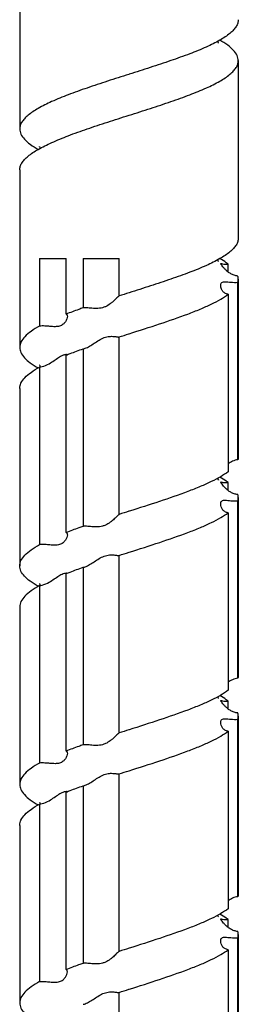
# Model space of a CAD drawing. Header units: millimetres. Extents: x 20 to 4180, y 42 to 2950.
# Tile 53 of 128: x 3365 to 3385, y 1248 to 1338. Entities that reach past the tile are written whole.
import ezdxf

# ---------------------------------------------------------------- set-up
doc = ezdxf.new("R2010")
doc.units = ezdxf.units.MM
doc.header["$LTSCALE"] = 231.275
doc.layers.add('RIGHT_VIEW_VBL8', color=7, linetype='CONTINUOUS')
doc.layers.add('SCREW_ASM_PBL12', color=7, linetype='CONTINUOUS')

# ---------------------------------------------------------------- blocks, each defined once
blk = doc.blocks.new('SCREW_ASM_PBL12', base_point=(3168.74, 1278.533))
at = {"layer": 'SCREW_ASM_PBL12', "color": 7}
for p, q in [((3158.73, 1285.533), (3158.73, 1269.283)), ((3178.73, 1275.533), (3178.73, 1259.283)), ((3168.73, 1274.283), (3168.714, 1274.278)), ((3168.73, 1270.533), (3168.745, 1270.538)), ((3158.73, 1265.533), (3158.73, 1249.283)), ((3160.555, 1257.408), (3160.555, 1251.236)), ((3160.555, 1257.408), (3162.971, 1257.408)), ((3162.971, 1252.329), (3162.971, 1257.408)), ((3164.529, 1257.408), (3164.529, 1252.903)), ((3164.529, 1257.408), (3167.83, 1257.408)), ((3167.83, 1253.996), (3167.83, 1257.408)), ((3177.805, 1256.185), (3177.805, 1256.913)), ((3178.73, 1255.533), (3178.73, 1239.283)), ((3178.689, 1238.996), (3178.689, 1255.246)), ((3168.743, 1254.287), (3168.73, 1254.283)), ((3177.805, 1254.153), (3177.805, 1237.903)), ((3167.821, 1250.242), (3167.83, 1250.246)), ((3167.83, 1233.996), (3167.83, 1250.246)), ((3168.717, 1250.529), (3168.73, 1250.533)), ((3162.971, 1232.329), (3162.971, 1248.579)), ((3164.529, 1249.153), (3164.529, 1232.903)), ((3160.555, 1247.486), (3160.555, 1231.236)), ((3160.599, 1247.494), (3160.599, 1247.492)), ((3158.73, 1245.533), (3158.73, 1229.283)), ((3177.805, 1236.185), (3177.805, 1236.913)), ((3178.689, 1218.996), (3178.689, 1235.246)), ((3178.73, 1235.533), (3178.73, 1219.283)), ((3168.73, 1234.283), (3168.721, 1234.28)), ((3177.805, 1234.153), (3177.805, 1217.903)), ((3168.73, 1230.533), (3168.739, 1230.536)), ((3167.821, 1230.242), (3167.83, 1230.246)), ((3167.83, 1213.996), (3167.83, 1230.246)), ((3162.971, 1212.329), (3162.971, 1228.579)), ((3164.529, 1229.153), (3164.529, 1212.903)), ((3160.555, 1227.486), (3160.555, 1211.236)), ((3158.73, 1225.533), (3158.73, 1209.283)), ((3177.805, 1216.185), (3177.805, 1216.912)), ((3178.689, 1198.996), (3178.689, 1215.246)), ((3178.73, 1215.533), (3178.73, 1199.283)), ((3168.73, 1214.283), (3168.728, 1214.282)), ((3177.805, 1214.153), (3177.805, 1197.903)), ((3168.73, 1210.533), (3168.732, 1210.533)), ((3167.821, 1210.242), (3167.83, 1210.246)), ((3167.83, 1193.996), (3167.83, 1210.246)), ((3164.529, 1209.153), (3164.529, 1192.903)), ((3162.971, 1192.329), (3162.971, 1208.579)), ((3160.555, 1207.486), (3160.555, 1191.236)), ((3158.73, 1205.533), (3158.73, 1189.283)), ((3177.805, 1196.185), (3177.805, 1196.913)), ((3178.689, 1178.996), (3178.689, 1195.246)), ((3178.73, 1195.533), (3178.73, 1179.283)), ((3168.736, 1194.285), (3168.73, 1194.283)), ((3177.805, 1194.153), (3177.805, 1177.903)), ((3167.821, 1190.242), (3167.83, 1190.246)), ((3167.83, 1173.996), (3167.83, 1190.246)), ((3168.723, 1190.531), (3168.73, 1190.533))]:
    blk.add_line(p, q, dxfattribs=at)
for points in [[(3176.919, 1277.145), (3176.922, 1277.141), (3176.917, 1277.151), (3176.899, 1277.191), (3176.877, 1277.261), (3176.868, 1277.31)], [(3160.549, 1267.656), (3160.546, 1267.66), (3160.551, 1267.652), (3160.569, 1267.614), (3160.588, 1267.553), (3160.595, 1267.506)], [(3176.917, 1257.148), (3176.919, 1257.144), (3176.913, 1257.155), (3176.897, 1257.193), (3176.876, 1257.26), (3176.868, 1257.31)], [(3160.557, 1247.646), (3160.552, 1247.653), (3160.567, 1247.621)], [(3160.567, 1247.621), (3160.585, 1247.566), (3160.599, 1247.494)], [(3176.918, 1237.148), (3176.92, 1237.145), (3176.913, 1237.157), (3176.896, 1237.197), (3176.875, 1237.267), (3176.868, 1237.309)], [(3160.549, 1227.658), (3160.547, 1227.661), (3160.553, 1227.65), (3160.571, 1227.608), (3160.59, 1227.541), (3160.597, 1227.492)], [(3176.915, 1217.151), (3176.919, 1217.144), (3176.919, 1217.145), (3176.906, 1217.173), (3176.886, 1217.228), (3176.868, 1217.306), (3176.867, 1217.309)], [(3160.552, 1207.652), (3160.549, 1207.656), (3160.556, 1207.644), (3160.574, 1207.603), (3160.592, 1207.538), (3160.598, 1207.491)], [(3176.915, 1197.151), (3176.918, 1197.147), (3176.912, 1197.158), (3176.894, 1197.2), (3176.872, 1197.275), (3176.867, 1197.309)]]:
    blk.add_lwpolyline(points, dxfattribs=at)
for centre, radius, start, end in [((3162.95, 1248.194), 0.439, 86.74221, 90.55), ((3162.954, 1248.259), 0.373, 83.09722, 86.74103), ((3162.954, 1228.267), 0.367, 82.6768, 86.67809), ((3162.953, 1208.261), 0.372, 82.91134, 86.63074)]:
    blk.add_arc(centre, radius, start, end, dxfattribs=at)
for points, knots in [([(3178.73, 1279.283), (3178.73, 1279.177), (3178.694, 1278.956), (3178.54, 1278.636), (3178.293, 1278.322), (3177.811, 1277.877), (3176.975, 1277.341), (3175.733, 1276.733), (3174.228, 1276.122), (3172.515, 1275.51), (3170.659, 1274.897), (3169.381, 1274.49), (3168.73, 1274.283)], [0, 0, 0, 0, 0.027442, 0.057308, 0.091436, 0.130934, 0.22778, 0.348609, 0.490912, 0.650504, 0.822159, 1, 1, 1, 1]), ([(3178.73, 1275.533), (3178.73, 1275.693), (3178.64, 1276.045), (3178.285, 1276.522), (3177.739, 1276.985), (3177.294, 1277.265), (3177.044, 1277.408)], [0, 0, 0, 0, 0.183581, 0.400688, 0.670513, 1, 1, 1, 1]), ([(3168.745, 1270.538), (3169.395, 1270.744), (3170.672, 1271.151), (3172.526, 1271.764), (3174.236, 1272.375), (3175.738, 1272.985), (3176.979, 1273.593), (3177.813, 1274.128), (3178.294, 1274.573), (3178.541, 1274.887), (3178.694, 1275.206), (3178.73, 1275.427), (3178.73, 1275.533)], [0, 0, 0, 0, 0.177894, 0.349563, 0.509143, 0.65142, 0.772221, 0.869048, 0.908543, 0.942673, 0.972547, 1, 1, 1, 1]), ([(3168.714, 1274.278), (3168.065, 1274.071), (3166.787, 1273.664), (3164.934, 1273.051), (3163.224, 1272.44), (3161.721, 1271.83), (3160.481, 1271.223), (3159.647, 1270.687), (3159.165, 1270.242), (3158.919, 1269.928), (3158.766, 1269.609), (3158.73, 1269.388), (3158.73, 1269.283)], [0, 0, 0, 0, 0.177894, 0.349562, 0.509142, 0.65142, 0.772221, 0.869048, 0.908543, 0.942673, 0.972547, 1, 1, 1, 1]), ([(3158.73, 1265.533), (3158.73, 1265.638), (3158.766, 1265.859), (3158.919, 1266.179), (3159.166, 1266.493), (3159.648, 1266.939), (3160.485, 1267.475), (3161.727, 1268.082), (3163.232, 1268.693), (3164.944, 1269.305), (3166.8, 1269.919), (3168.079, 1270.326), (3168.73, 1270.533)], [0, 0, 0, 0, 0.027442, 0.057309, 0.091436, 0.130934, 0.22778, 0.348609, 0.490912, 0.650504, 0.822159, 1, 1, 1, 1]), ([(3158.73, 1269.283), (3158.73, 1269.122), (3158.82, 1268.771), (3159.174, 1268.294), (3159.721, 1267.831), (3160.165, 1267.551), (3160.414, 1267.408)], [0, 0, 0, 0, 0.1836, 0.400716, 0.670535, 1, 1, 1, 1]), ([(3178.73, 1259.283), (3178.73, 1259.177), (3178.694, 1258.956), (3178.541, 1258.637), (3178.294, 1258.323), (3177.813, 1257.878), (3176.978, 1257.342), (3175.738, 1256.735), (3174.234, 1256.125), (3172.524, 1255.513), (3170.67, 1254.9), (3169.393, 1254.494), (3168.743, 1254.287)], [0, 0, 0, 0, 0.027466, 0.057343, 0.091464, 0.130951, 0.227787, 0.348591, 0.490869, 0.650451, 0.822116, 1, 1, 1, 1]), ([(3177.805, 1256.913), (3177.749, 1256.955), (3177.504, 1257.132), (3177.247, 1257.292), (3177.045, 1257.407)], [0, 0, 0, 0, 0.231837, 1, 1, 1, 1]), ([(3177.118, 1256.955), (3177.118, 1256.971), (3177.176, 1256.961), (3177.224, 1256.949), (3177.347, 1256.922), (3177.537, 1256.899), (3177.709, 1256.903), (3177.805, 1256.913)], [0, 0, 0, 0, 0.066903, 0.150611, 0.265906, 0.581879, 1, 1, 1, 1]), ([(3178.689, 1255.819), (3178.573, 1255.829), (3178.347, 1255.877), (3178.044, 1256.015), (3177.785, 1256.191), (3177.568, 1256.384), (3177.392, 1256.574), (3177.271, 1256.723), (3177.195, 1256.825), (3177.155, 1256.882), (3177.13, 1256.923), (3177.118, 1256.946), (3177.118, 1256.955)], [0, 0, 0, 0, 0.174554, 0.340282, 0.496009, 0.640762, 0.771792, 0.882735, 0.927312, 0.9624, 0.98668, 1, 1, 1, 1]), ([(3178.73, 1255.533), (3178.73, 1255.605), (3178.719, 1255.702), (3178.696, 1255.796), (3178.689, 1255.819)], [0, 0, 0, 0, 0.745499, 1, 1, 1, 1]), ([(3178.689, 1255.246), (3178.696, 1255.27), (3178.719, 1255.363), (3178.73, 1255.461), (3178.73, 1255.533)], [0, 0, 0, 0, 0.254512, 1, 1, 1, 1]), ([(3177.118, 1254.938), (3177.118, 1254.992), (3177.129, 1255.094), (3177.244, 1255.289), (3177.517, 1255.308), (3177.791, 1255.281), (3178.174, 1255.24), (3178.479, 1255.229), (3178.689, 1255.246)], [0, 0, 0, 0, 0.090229, 0.170195, 0.357011, 0.489919, 0.645009, 1, 1, 1, 1]), ([(3177.805, 1254.153), (3177.696, 1254.164), (3177.492, 1254.23), (3177.272, 1254.438), (3177.149, 1254.682), (3177.118, 1254.855), (3177.118, 1254.938)], [0, 0, 0, 0, 0.288614, 0.543648, 0.781103, 1, 1, 1, 1]), ([(3167.83, 1253.996), (3167.806, 1253.984), (3167.75, 1253.934), (3167.653, 1253.844), (3167.528, 1253.722), (3167.379, 1253.581), (3167.209, 1253.43), (3166.95, 1253.221), (3166.651, 1253.034), (3166.309, 1252.91), (3165.94, 1252.839), (3165.481, 1252.848), (3164.985, 1252.903), (3164.669, 1252.92), (3164.529, 1252.903)], [0, 0, 0, 0, 0.022464, 0.059967, 0.10864, 0.165294, 0.227711, 0.294446, 0.43746, 0.513008, 0.590273, 0.743826, 0.884874, 1, 1, 1, 1]), ([(3168.73, 1250.533), (3169.666, 1250.831), (3171.471, 1251.405), (3173.649, 1252.153), (3175.22, 1252.772), (3176.226, 1253.218), (3177.083, 1253.664), (3177.586, 1253.987), (3177.805, 1254.153)], [0, 0, 0, 0, 0.300671, 0.579564, 0.704638, 0.817339, 0.916104, 1, 1, 1, 1]), ([(3164.529, 1252.903), (3164.394, 1252.855), (3163.873, 1252.67), (3163.354, 1252.478), (3162.971, 1252.329)], [0, 0, 0, 0, 0.258379, 1, 1, 1, 1]), ([(3163.092, 1252.129), (3163.092, 1252.049), (3163.049, 1251.873), (3162.917, 1251.619), (3162.696, 1251.374), (3162.361, 1251.205), (3161.946, 1251.168), (3161.495, 1251.203), (3161.027, 1251.246), (3160.71, 1251.249), (3160.554, 1251.236)], [0, 0, 0, 0, 0.079067, 0.174625, 0.28123, 0.399424, 0.535559, 0.687684, 0.845999, 1, 1, 1, 1]), ([(3162.971, 1252.329), (3162.99, 1252.325), (3163.028, 1252.308), (3163.083, 1252.242), (3163.092, 1252.174), (3163.092, 1252.129)], [0, 0, 0, 0, 0.236407, 0.465899, 1, 1, 1, 1]), ([(3160.555, 1251.236), (3160.285, 1251.087), (3159.806, 1250.797), (3159.215, 1250.315), (3158.829, 1249.82), (3158.73, 1249.45), (3158.73, 1249.283)], [0, 0, 0, 0, 0.332277, 0.603231, 0.81928, 1, 1, 1, 1]), ([(3164.72, 1249.201), (3164.86, 1249.251), (3165.141, 1249.402), (3165.553, 1249.67), (3165.987, 1249.952), (3166.443, 1250.191), (3166.908, 1250.307), (3167.266, 1250.3), (3167.503, 1250.27), (3167.638, 1250.249), (3167.74, 1250.236), (3167.799, 1250.235), (3167.821, 1250.242)], [0, 0, 0, 0, 0.132426, 0.281643, 0.437336, 0.592367, 0.736606, 0.858377, 0.908073, 0.94887, 0.979691, 1, 1, 1, 1]), ([(3158.73, 1249.283), (3158.73, 1249.122), (3158.82, 1248.77), (3159.175, 1248.294), (3159.721, 1247.83), (3160.165, 1247.551), (3160.415, 1247.408)], [0, 0, 0, 0, 0.183546, 0.400614, 0.670496, 1, 1, 1, 1]), ([(3164.529, 1249.153), (3164.545, 1249.155), (3164.609, 1249.165), (3164.672, 1249.184), (3164.72, 1249.201)], [0, 0, 0, 0, 0.233277, 1, 1, 1, 1]), ([(3161.417, 1247.791), (3161.573, 1247.879), (3161.865, 1248.07), (3162.266, 1248.353), (3162.614, 1248.564), (3162.85, 1248.632), (3162.946, 1248.633)], [0, 0, 0, 0, 0.306793, 0.593671, 0.835994, 1, 1, 1, 1]), ([(3162.971, 1248.579), (3163.095, 1248.628), (3163.612, 1248.826), (3164.133, 1249.014), (3164.529, 1249.153)], [0, 0, 0, 0, 0.241194, 1, 1, 1, 1]), ([(3162.999, 1248.63), (3163.005, 1248.629), (3163.027, 1248.626), (3163.049, 1248.62), (3163.063, 1248.614)], [0, 0, 0, 0, 0.296457, 1, 1, 1, 1]), ([(3158.73, 1245.533), (3158.73, 1245.7), (3158.829, 1246.07), (3159.215, 1246.565), (3159.806, 1247.047), (3160.285, 1247.337), (3160.555, 1247.486)], [0, 0, 0, 0, 0.180719, 0.396767, 0.667721, 1, 1, 1, 1]), ([(3160.555, 1247.486), (3160.629, 1247.492), (3160.932, 1247.546), (3161.215, 1247.677), (3161.417, 1247.791)], [0, 0, 0, 0, 0.243209, 1, 1, 1, 1]), ([(3178.689, 1238.996), (3178.522, 1238.983), (3178.203, 1238.895), (3177.927, 1238.724), (3177.804, 1238.629)], [0, 0, 0, 0, 0.520271, 1, 1, 1, 1]), ([(3178.73, 1239.283), (3178.73, 1239.211), (3178.719, 1239.114), (3178.696, 1239.02), (3178.689, 1238.996)], [0, 0, 0, 0, 0.745448, 1, 1, 1, 1]), ([(3177.805, 1237.903), (3177.586, 1237.737), (3177.083, 1237.414), (3176.226, 1236.968), (3175.22, 1236.522), (3173.649, 1235.903), (3171.471, 1235.155), (3169.666, 1234.581), (3168.73, 1234.283)], [0, 0, 0, 0, 0.083888, 0.182655, 0.29536, 0.420434, 0.699329, 1, 1, 1, 1]), ([(3177.805, 1236.913), (3177.749, 1236.955), (3177.504, 1237.133), (3177.246, 1237.292), (3177.044, 1237.408)], [0, 0, 0, 0, 0.23182, 1, 1, 1, 1]), ([(3177.118, 1236.956), (3177.118, 1236.971), (3177.176, 1236.961), (3177.224, 1236.949), (3177.347, 1236.922), (3177.537, 1236.898), (3177.709, 1236.903), (3177.805, 1236.913)], [0, 0, 0, 0, 0.066781, 0.150549, 0.265877, 0.581862, 1, 1, 1, 1]), ([(3178.689, 1235.819), (3178.573, 1235.829), (3178.347, 1235.877), (3178.044, 1236.015), (3177.785, 1236.192), (3177.568, 1236.384), (3177.392, 1236.574), (3177.272, 1236.724), (3177.195, 1236.826), (3177.155, 1236.883), (3177.13, 1236.924), (3177.118, 1236.947), (3177.118, 1236.956)], [0, 0, 0, 0, 0.174541, 0.34026, 0.495993, 0.640779, 0.771882, 0.882911, 0.92751, 0.962581, 0.986794, 1, 1, 1, 1]), ([(3178.73, 1235.533), (3178.73, 1235.605), (3178.719, 1235.702), (3178.696, 1235.796), (3178.689, 1235.819)], [0, 0, 0, 0, 0.745451, 1, 1, 1, 1]), ([(3177.118, 1234.939), (3177.118, 1234.993), (3177.129, 1235.095), (3177.244, 1235.29), (3177.517, 1235.309), (3177.79, 1235.281), (3178.174, 1235.24), (3178.478, 1235.229), (3178.689, 1235.246)], [0, 0, 0, 0, 0.090393, 0.170415, 0.357108, 0.489996, 0.645061, 1, 1, 1, 1]), ([(3177.805, 1234.153), (3177.696, 1234.164), (3177.492, 1234.23), (3177.272, 1234.438), (3177.149, 1234.683), (3177.118, 1234.856), (3177.118, 1234.939)], [0, 0, 0, 0, 0.288439, 0.543363, 0.780871, 1, 1, 1, 1]), ([(3178.689, 1235.246), (3178.696, 1235.27), (3178.719, 1235.363), (3178.73, 1235.461), (3178.73, 1235.533)], [0, 0, 0, 0, 0.25455, 1, 1, 1, 1]), ([(3167.83, 1233.996), (3167.806, 1233.984), (3167.75, 1233.934), (3167.653, 1233.844), (3167.528, 1233.721), (3167.379, 1233.58), (3167.209, 1233.429), (3166.95, 1233.22), (3166.651, 1233.033), (3166.31, 1232.91), (3165.94, 1232.839), (3165.481, 1232.848), (3164.985, 1232.904), (3164.669, 1232.92), (3164.529, 1232.903)], [0, 0, 0, 0, 0.022467, 0.059985, 0.108675, 0.165342, 0.227764, 0.294496, 0.437485, 0.513021, 0.590279, 0.743825, 0.884872, 1, 1, 1, 1]), ([(3168.739, 1230.536), (3169.674, 1230.833), (3171.477, 1231.407), (3173.653, 1232.155), (3175.223, 1232.773), (3176.227, 1233.219), (3177.083, 1233.664), (3177.587, 1233.987), (3177.805, 1234.153)], [0, 0, 0, 0, 0.300694, 0.579574, 0.704638, 0.817337, 0.916104, 1, 1, 1, 1]), ([(3163.092, 1232.129), (3163.092, 1232.048), (3163.049, 1231.873), (3162.917, 1231.619), (3162.696, 1231.373), (3162.361, 1231.205), (3161.946, 1231.169), (3161.495, 1231.203), (3161.027, 1231.246), (3160.71, 1231.249), (3160.555, 1231.236)], [0, 0, 0, 0, 0.079162, 0.174752, 0.281318, 0.399455, 0.535576, 0.687695, 0.846004, 1, 1, 1, 1]), ([(3164.529, 1232.903), (3164.394, 1232.855), (3163.873, 1232.671), (3163.354, 1232.478), (3162.971, 1232.329)], [0, 0, 0, 0, 0.258377, 1, 1, 1, 1]), ([(3162.971, 1232.329), (3162.99, 1232.325), (3163.028, 1232.309), (3163.083, 1232.242), (3163.092, 1232.174), (3163.092, 1232.129)], [0, 0, 0, 0, 0.236187, 0.465697, 1, 1, 1, 1]), ([(3158.73, 1229.283), (3158.73, 1229.365), (3158.751, 1229.534), (3158.88, 1229.882), (3159.215, 1230.316), (3159.806, 1230.796), (3160.285, 1231.087), (3160.555, 1231.236)], [0, 0, 0, 0, 0.088368, 0.181615, 0.397402, 0.668104, 1, 1, 1, 1]), ([(3164.721, 1229.201), (3164.861, 1229.252), (3165.143, 1229.402), (3165.555, 1229.67), (3165.988, 1229.953), (3166.443, 1230.192), (3166.909, 1230.309), (3167.267, 1230.301), (3167.503, 1230.27), (3167.638, 1230.249), (3167.74, 1230.236), (3167.799, 1230.235), (3167.821, 1230.242)], [0, 0, 0, 0, 0.132495, 0.281753, 0.437464, 0.592497, 0.736717, 0.858454, 0.908134, 0.948915, 0.979717, 1, 1, 1, 1]), ([(3160.415, 1227.408), (3160.165, 1227.551), (3159.721, 1227.83), (3159.175, 1228.294), (3158.82, 1228.77), (3158.73, 1229.122), (3158.73, 1229.283)], [0, 0, 0, 0, 0.329501, 0.599315, 0.816386, 1, 1, 1, 1]), ([(3161.419, 1227.792), (3161.581, 1227.883), (3161.882, 1228.08), (3162.292, 1228.371), (3162.646, 1228.579), (3162.883, 1228.639), (3162.976, 1228.633)], [0, 0, 0, 0, 0.312516, 0.603257, 0.844196, 1, 1, 1, 1]), ([(3162.971, 1228.579), (3163.095, 1228.628), (3163.612, 1228.826), (3164.133, 1229.014), (3164.529, 1229.153)], [0, 0, 0, 0, 0.241196, 1, 1, 1, 1]), ([(3163.001, 1228.631), (3163.007, 1228.63), (3163.029, 1228.626), (3163.05, 1228.621), (3163.064, 1228.614)], [0, 0, 0, 0, 0.296377, 1, 1, 1, 1]), ([(3164.529, 1229.153), (3164.545, 1229.155), (3164.61, 1229.165), (3164.673, 1229.184), (3164.721, 1229.201)], [0, 0, 0, 0, 0.233208, 1, 1, 1, 1]), ([(3160.555, 1227.486), (3160.629, 1227.492), (3160.933, 1227.546), (3161.216, 1227.677), (3161.419, 1227.792)], [0, 0, 0, 0, 0.243215, 1, 1, 1, 1]), ([(3160.555, 1227.486), (3160.285, 1227.337), (3159.806, 1227.046), (3159.215, 1226.566), (3158.88, 1226.132), (3158.751, 1225.784), (3158.73, 1225.615), (3158.73, 1225.533)], [0, 0, 0, 0, 0.331896, 0.602597, 0.818385, 0.911632, 1, 1, 1, 1]), ([(3178.689, 1218.996), (3178.522, 1218.982), (3178.204, 1218.895), (3177.927, 1218.724), (3177.804, 1218.63)], [0, 0, 0, 0, 0.520277, 1, 1, 1, 1]), ([(3178.73, 1219.283), (3178.73, 1219.211), (3178.719, 1219.113), (3178.696, 1219.02), (3178.689, 1218.996)], [0, 0, 0, 0, 0.745489, 1, 1, 1, 1]), ([(3177.805, 1217.903), (3177.586, 1217.737), (3177.083, 1217.414), (3176.226, 1216.968), (3175.22, 1216.522), (3173.649, 1215.903), (3171.471, 1215.155), (3169.666, 1214.581), (3168.73, 1214.283)], [0, 0, 0, 0, 0.083895, 0.182657, 0.29536, 0.420437, 0.699329, 1, 1, 1, 1]), ([(3177.805, 1216.912), (3177.749, 1216.955), (3177.504, 1217.133), (3177.246, 1217.292), (3177.045, 1217.408)], [0, 0, 0, 0, 0.231812, 1, 1, 1, 1]), ([(3177.118, 1216.955), (3177.118, 1216.97), (3177.176, 1216.961), (3177.224, 1216.948), (3177.347, 1216.922), (3177.537, 1216.898), (3177.709, 1216.903), (3177.805, 1216.912)], [0, 0, 0, 0, 0.066881, 0.15059, 0.265881, 0.581854, 1, 1, 1, 1]), ([(3178.689, 1215.819), (3178.573, 1215.829), (3178.347, 1215.877), (3178.044, 1216.016), (3177.785, 1216.192), (3177.569, 1216.384), (3177.392, 1216.574), (3177.272, 1216.723), (3177.195, 1216.825), (3177.155, 1216.882), (3177.13, 1216.923), (3177.118, 1216.946), (3177.118, 1216.955)], [0, 0, 0, 0, 0.174586, 0.340352, 0.496121, 0.640912, 0.771967, 0.882896, 0.927447, 0.962495, 0.986727, 1, 1, 1, 1]), ([(3177.118, 1214.939), (3177.118, 1214.992), (3177.129, 1215.095), (3177.244, 1215.289), (3177.517, 1215.308), (3177.791, 1215.28), (3178.174, 1215.24), (3178.479, 1215.229), (3178.689, 1215.246)], [0, 0, 0, 0, 0.090188, 0.170074, 0.356894, 0.48983, 0.644947, 1, 1, 1, 1]), ([(3178.73, 1215.533), (3178.73, 1215.605), (3178.719, 1215.702), (3178.696, 1215.796), (3178.689, 1215.819)], [0, 0, 0, 0, 0.745464, 1, 1, 1, 1]), ([(3178.689, 1215.246), (3178.696, 1215.27), (3178.719, 1215.363), (3178.73, 1215.46), (3178.73, 1215.533)], [0, 0, 0, 0, 0.254491, 1, 1, 1, 1]), ([(3168.732, 1210.533), (3169.668, 1210.831), (3171.472, 1211.406), (3173.65, 1212.153), (3175.221, 1212.772), (3176.226, 1213.219), (3177.083, 1213.664), (3177.586, 1213.987), (3177.805, 1214.153)], [0, 0, 0, 0, 0.300676, 0.579565, 0.704639, 0.817341, 0.916103, 1, 1, 1, 1]), ([(3177.805, 1214.153), (3177.696, 1214.164), (3177.492, 1214.23), (3177.272, 1214.439), (3177.149, 1214.683), (3177.118, 1214.856), (3177.118, 1214.939)], [0, 0, 0, 0, 0.288584, 0.543645, 0.781136, 1, 1, 1, 1]), ([(3167.83, 1213.996), (3167.806, 1213.984), (3167.75, 1213.934), (3167.653, 1213.844), (3167.528, 1213.722), (3167.379, 1213.581), (3167.209, 1213.43), (3166.95, 1213.221), (3166.651, 1213.034), (3166.309, 1212.91), (3165.94, 1212.839), (3165.481, 1212.847), (3164.985, 1212.903), (3164.669, 1212.92), (3164.529, 1212.903)], [0, 0, 0, 0, 0.022449, 0.059944, 0.108617, 0.165275, 0.227698, 0.294439, 0.437458, 0.513003, 0.590265, 0.743816, 0.884869, 1, 1, 1, 1]), ([(3164.529, 1212.903), (3164.394, 1212.855), (3163.873, 1212.67), (3163.354, 1212.478), (3162.971, 1212.329)], [0, 0, 0, 0, 0.25838, 1, 1, 1, 1]), ([(3162.971, 1212.329), (3162.99, 1212.325), (3163.028, 1212.309), (3163.083, 1212.242), (3163.092, 1212.174), (3163.092, 1212.129)], [0, 0, 0, 0, 0.236387, 0.465843, 1, 1, 1, 1]), ([(3163.092, 1212.129), (3163.092, 1212.049), (3163.049, 1211.873), (3162.917, 1211.619), (3162.696, 1211.374), (3162.362, 1211.204), (3161.946, 1211.168), (3161.495, 1211.203), (3161.027, 1211.246), (3160.71, 1211.249), (3160.555, 1211.236)], [0, 0, 0, 0, 0.079087, 0.174681, 0.281314, 0.399499, 0.535607, 0.687713, 0.846013, 1, 1, 1, 1]), ([(3160.555, 1211.236), (3160.285, 1211.087), (3159.806, 1210.797), (3159.215, 1210.315), (3158.829, 1209.82), (3158.73, 1209.45), (3158.73, 1209.283)], [0, 0, 0, 0, 0.332268, 0.603233, 0.819318, 1, 1, 1, 1]), ([(3164.72, 1209.201), (3164.86, 1209.251), (3165.141, 1209.402), (3165.553, 1209.67), (3165.987, 1209.953), (3166.442, 1210.191), (3166.908, 1210.308), (3167.266, 1210.3), (3167.503, 1210.27), (3167.638, 1210.249), (3167.74, 1210.236), (3167.799, 1210.235), (3167.821, 1210.242)], [0, 0, 0, 0, 0.132422, 0.281624, 0.437295, 0.592306, 0.736533, 0.858311, 0.908018, 0.948829, 0.979669, 1, 1, 1, 1]), ([(3158.73, 1209.283), (3158.73, 1209.122), (3158.82, 1208.77), (3159.175, 1208.294), (3159.721, 1207.83), (3160.165, 1207.551), (3160.415, 1207.408)], [0, 0, 0, 0, 0.183534, 0.400639, 0.670509, 1, 1, 1, 1]), ([(3162.971, 1208.579), (3163.095, 1208.628), (3163.612, 1208.826), (3164.133, 1209.014), (3164.529, 1209.153)], [0, 0, 0, 0, 0.241193, 1, 1, 1, 1]), ([(3164.529, 1209.153), (3164.544, 1209.155), (3164.609, 1209.165), (3164.672, 1209.184), (3164.72, 1209.201)], [0, 0, 0, 0, 0.233245, 1, 1, 1, 1]), ([(3160.555, 1207.486), (3160.629, 1207.492), (3160.932, 1207.546), (3161.216, 1207.678), (3161.418, 1207.792)], [0, 0, 0, 0, 0.243209, 1, 1, 1, 1]), ([(3161.418, 1207.792), (3161.58, 1207.883), (3161.881, 1208.081), (3162.291, 1208.372), (3162.645, 1208.579), (3162.883, 1208.638), (3162.975, 1208.632)], [0, 0, 0, 0, 0.312503, 0.60325, 0.844152, 1, 1, 1, 1]), ([(3162.999, 1208.63), (3163.006, 1208.629), (3163.028, 1208.626), (3163.049, 1208.62), (3163.063, 1208.614)], [0, 0, 0, 0, 0.296261, 1, 1, 1, 1]), ([(3158.73, 1205.533), (3158.73, 1205.7), (3158.829, 1206.069), (3159.215, 1206.565), (3159.806, 1207.047), (3160.285, 1207.337), (3160.555, 1207.486)], [0, 0, 0, 0, 0.180683, 0.396767, 0.667732, 1, 1, 1, 1]), ([(3178.689, 1198.996), (3178.522, 1198.982), (3178.203, 1198.895), (3177.926, 1198.723), (3177.804, 1198.629)], [0, 0, 0, 0, 0.520264, 1, 1, 1, 1]), ([(3178.73, 1199.283), (3178.73, 1199.211), (3178.719, 1199.114), (3178.696, 1199.02), (3178.689, 1198.996)], [0, 0, 0, 0, 0.745449, 1, 1, 1, 1]), ([(3177.805, 1197.903), (3177.586, 1197.737), (3177.083, 1197.414), (3176.227, 1196.969), (3175.222, 1196.523), (3173.652, 1195.905), (3171.475, 1195.156), (3169.672, 1194.583), (3168.736, 1194.285)], [0, 0, 0, 0, 0.083896, 0.182665, 0.295363, 0.420429, 0.699313, 1, 1, 1, 1]), ([(3177.805, 1196.913), (3177.749, 1196.955), (3177.504, 1197.133), (3177.246, 1197.292), (3177.045, 1197.408)], [0, 0, 0, 0, 0.23183, 1, 1, 1, 1]), ([(3177.118, 1196.956), (3177.118, 1196.971), (3177.176, 1196.962), (3177.224, 1196.949), (3177.347, 1196.922), (3177.537, 1196.899), (3177.709, 1196.903), (3177.805, 1196.913)], [0, 0, 0, 0, 0.066832, 0.150589, 0.265916, 0.581895, 1, 1, 1, 1]), ([(3178.689, 1195.819), (3178.573, 1195.829), (3178.347, 1195.877), (3178.044, 1196.015), (3177.785, 1196.191), (3177.568, 1196.384), (3177.392, 1196.574), (3177.271, 1196.723), (3177.195, 1196.826), (3177.155, 1196.883), (3177.13, 1196.924), (3177.118, 1196.947), (3177.118, 1196.956)], [0, 0, 0, 0, 0.174514, 0.340204, 0.4959, 0.640639, 0.77169, 0.88269, 0.927302, 0.962418, 0.986704, 1, 1, 1, 1]), ([(3177.118, 1194.938), (3177.118, 1194.992), (3177.129, 1195.095), (3177.244, 1195.289), (3177.517, 1195.309), (3177.79, 1195.281), (3178.174, 1195.24), (3178.478, 1195.229), (3178.689, 1195.246)], [0, 0, 0, 0, 0.090355, 0.170417, 0.357162, 0.490035, 0.645089, 1, 1, 1, 1]), ([(3178.73, 1195.533), (3178.73, 1195.605), (3178.719, 1195.702), (3178.696, 1195.796), (3178.689, 1195.819)], [0, 0, 0, 0, 0.74547, 1, 1, 1, 1]), ([(3178.689, 1195.246), (3178.696, 1195.27), (3178.719, 1195.364), (3178.73, 1195.461), (3178.73, 1195.533)], [0, 0, 0, 0, 0.254551, 1, 1, 1, 1]), ([(3177.805, 1194.153), (3177.696, 1194.164), (3177.492, 1194.23), (3177.272, 1194.438), (3177.149, 1194.682), (3177.118, 1194.855), (3177.118, 1194.938)], [0, 0, 0, 0, 0.288527, 0.54348, 0.780945, 1, 1, 1, 1]), ([(3167.83, 1193.996), (3167.806, 1193.984), (3167.75, 1193.934), (3167.653, 1193.844), (3167.528, 1193.721), (3167.379, 1193.58), (3167.209, 1193.429), (3166.95, 1193.221), (3166.651, 1193.034), (3166.309, 1192.91), (3165.94, 1192.84), (3165.481, 1192.848), (3164.985, 1192.903), (3164.669, 1192.92), (3164.529, 1192.903)], [0, 0, 0, 0, 0.022481, 0.060003, 0.108688, 0.165346, 0.22776, 0.294488, 0.437484, 0.513026, 0.590288, 0.743837, 0.884879, 1, 1, 1, 1]), ([(3168.73, 1190.533), (3169.666, 1190.831), (3171.471, 1191.405), (3173.649, 1192.153), (3175.22, 1192.772), (3176.226, 1193.218), (3177.083, 1193.664), (3177.586, 1193.987), (3177.805, 1194.153)], [0, 0, 0, 0, 0.300671, 0.579565, 0.704638, 0.817341, 0.91611, 1, 1, 1, 1]), ([(3164.529, 1192.903), (3164.394, 1192.855), (3163.873, 1192.671), (3163.353, 1192.478), (3162.971, 1192.329)], [0, 0, 0, 0, 0.258377, 1, 1, 1, 1]), ([(3160.555, 1191.236), (3160.71, 1191.249), (3161.027, 1191.246), (3161.495, 1191.203), (3161.946, 1191.169), (3162.361, 1191.205), (3162.696, 1191.374), (3162.917, 1191.619), (3163.049, 1191.873), (3163.092, 1192.049), (3163.092, 1192.129)], [0, 0, 0, 0, 0.154008, 0.312331, 0.464465, 0.600607, 0.718775, 0.825339, 0.92089, 1, 1, 1, 1]), ([(3163.092, 1192.129), (3163.092, 1192.174), (3163.083, 1192.242), (3163.028, 1192.308), (3162.99, 1192.325), (3162.971, 1192.329)], [0, 0, 0, 0, 0.534186, 0.763744, 1, 1, 1, 1]), ([(3160.555, 1191.236), (3160.285, 1191.087), (3159.806, 1190.797), (3159.215, 1190.315), (3158.829, 1189.82), (3158.73, 1189.45), (3158.73, 1189.283)], [0, 0, 0, 0, 0.332289, 0.603277, 0.819296, 1, 1, 1, 1]), ([(3164.72, 1189.201), (3164.861, 1189.252), (3165.142, 1189.402), (3165.554, 1189.67), (3165.988, 1189.953), (3166.444, 1190.191), (3166.909, 1190.308), (3167.267, 1190.301), (3167.503, 1190.27), (3167.638, 1190.249), (3167.74, 1190.236), (3167.799, 1190.235), (3167.821, 1190.242)], [0, 0, 0, 0, 0.132487, 0.281751, 0.437477, 0.592527, 0.736759, 0.858497, 0.908171, 0.948941, 0.979731, 1, 1, 1, 1]), ([(3158.73, 1189.283), (3158.73, 1189.122), (3158.82, 1188.77), (3159.175, 1188.294), (3159.721, 1187.83), (3160.165, 1187.551), (3160.415, 1187.408)], [0, 0, 0, 0, 0.183602, 0.400649, 0.670488, 1, 1, 1, 1]), ([(3164.529, 1189.153), (3164.545, 1189.155), (3164.609, 1189.165), (3164.673, 1189.184), (3164.72, 1189.201)], [0, 0, 0, 0, 0.233231, 1, 1, 1, 1])]:
    blk.add_open_spline(points, degree=3, knots=knots, dxfattribs=at)
for points in [[(3168.73, 1254.283), (3168.43, 1254.187), (3168.13, 1254.092), (3167.83, 1253.996)], [(3167.83, 1250.246), (3168.126, 1250.34), (3168.421, 1250.434), (3168.717, 1250.529)], [(3168.721, 1234.28), (3168.424, 1234.185), (3168.127, 1234.091), (3167.83, 1233.996)], [(3167.83, 1230.246), (3168.13, 1230.342), (3168.43, 1230.437), (3168.73, 1230.533)], [(3168.728, 1214.282), (3168.429, 1214.187), (3168.129, 1214.091), (3167.83, 1213.996)], [(3167.83, 1210.246), (3168.13, 1210.342), (3168.43, 1210.437), (3168.73, 1210.533)], [(3168.73, 1194.283), (3168.43, 1194.187), (3168.13, 1194.092), (3167.83, 1193.996)], [(3167.83, 1190.246), (3168.128, 1190.341), (3168.425, 1190.436), (3168.723, 1190.531)]]:
    blk.add_open_spline(points, degree=3, dxfattribs=at)
blk = doc.blocks.new('RIGHT_VIEW_VBL8', base_point=(3302.432, 906.283))
at = {"layer": 'SCREW_ASM_PBL12'}
blk.add_blockref('SCREW_ASM_PBL12', (3168.74, 1278.533), dxfattribs=at)

msp = doc.modelspace()

# ---------------------------------------------------------------- block references
at = {"layer": 'RIGHT_VIEW_VBL8'}
msp.add_blockref('RIGHT_VIEW_VBL8', (3508.702, 964.875), dxfattribs=at)

doc.saveas('drawing.dxf')
